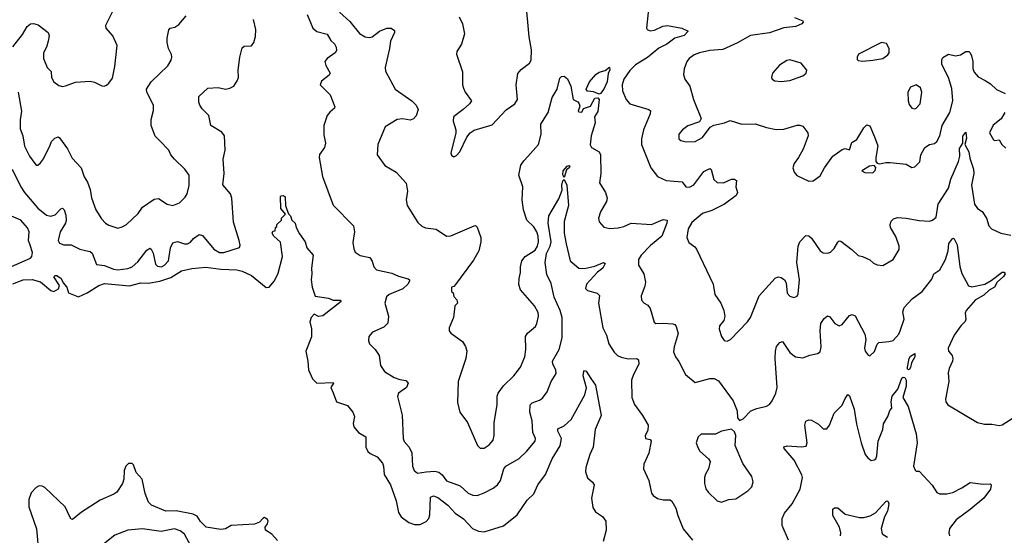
# Model space of a CAD drawing. Extents: x 2133489 to 2292442, y 756223 to 916462.
# Tile 210 of 256: x 2177881 to 2184650, y 845829 to 849373. Entities that reach past the tile are written whole.
import ezdxf

# ---------------------------------------------------------------- set-up
doc = ezdxf.new("R2010")
doc.units = 0

msp = doc.modelspace()

# ---------------------------------------------------------------- linework, layer by layer
at = {"layer": '0CON20XD'}
for points in [[(2180902.3, 849392.3), (2180926, 849345), (2180940, 849275), (2180918.8, 849205), (2180886.7, 849155), (2180883.3, 849135), (2180924.2, 849015), (2180925.9, 848925.9), (2180931.7, 848901.7), (2180943.8, 848875), (2180986.7, 848815), (2180973.3, 848795), (2180930, 848755), (2180864.2, 848705), (2180860.8, 848675), (2180878.8, 848615), (2180878.8, 848595), (2180844.4, 848454.4), (2180850.6, 848440.6), (2180865, 848430), (2180885, 848438.8), (2180905.8, 848465), (2180953.9, 848566.1), (2180977.5, 848595), (2181005, 848613.3), (2181128.8, 848651.2), (2181225, 848753.3), (2181255.9, 848774.1), (2181285.7, 848794.3), (2181303.8, 848825), (2181294.4, 848925), (2181305, 849003.8), (2181329.1, 849030.9), (2181385.5, 849074.5), (2181398, 849095), (2181400.5, 849165), (2181384.6, 849255), (2181361.3, 849505)], [(2182211.1, 849515), (2182190, 849315), (2182194, 849305), (2182215, 849297.1), (2182245, 849301.1), (2182301.7, 849328.3), (2182335, 849333.3), (2182433.6, 849313.6), (2182477.5, 849295), (2182448.6, 849265), (2182384.8, 849245.2), (2182329.4, 849205), (2182275, 849176.1), (2182197, 849113), (2182115, 849061.8), (2182075, 849024.4), (2182033.2, 848965), (2182022.8, 848925), (2182025.5, 848885), (2182051.1, 848825), (2182075, 848794.2), (2182205, 848755.8), (2182217.1, 848747.1), (2182214.4, 848725), (2182170.6, 848615), (2182155.7, 848555), (2182155.8, 848515), (2182220.6, 848355), (2182265, 848294.2), (2182325, 848268), (2182435, 848257.5), (2182460.8, 848225), (2182485, 848222.7), (2182515, 848236.9), (2182585, 848328.9), (2182625, 848350.8), (2182635, 848342.5), (2182654.1, 848274.1), (2182675, 848252.7), (2182718.3, 848251.7), (2182775, 848276.9), (2182795.7, 848275.7), (2182808.1, 848268.1), (2182804.4, 848225), (2182815.5, 848185), (2182806.9, 848165), (2182725.3, 848104.7), (2182638.1, 848061.9)], [(2177835, 849185.7), (2177899.8, 849270.2), (2177932, 849325), (2177955, 849343.8), (2177975, 849346.2), (2178007.1, 849337.1), (2178077.5, 849285), (2178083.1, 849265), (2178076.7, 849225), (2178065.6, 849185), (2178045.8, 849145), (2178043.8, 849105), (2178070, 849045), (2178097.7, 849017.7), (2178098.8, 848975), (2178115.9, 848945.9), (2178149.5, 848919.5), (2178175, 848914), (2178195, 848919.2), (2178265, 848944), (2178365, 848951.2), (2178395, 848943.3), (2178445, 848917.5), (2178463, 848917), (2178478.3, 848921.7), (2178493.9, 848936.1), (2178518.3, 848971.7), (2178535, 849050), (2178550.8, 849195), (2178521.2, 849261.2), (2178476.2, 849315), (2178473.8, 849335), (2178524.2, 849435.8)], [(2178845, 848540), (2178811.7, 848571.7), (2178786, 848645), (2178785.9, 848685.9), (2178802.1, 848747.9), (2178802.2, 848785), (2178755.6, 848875), (2178753.1, 848895), (2178785.6, 848945), (2178898.6, 849055), (2178922.5, 849095), (2178928, 849115), (2178924.1, 849134.1), (2178904, 849175), (2178894, 849215), (2178894, 849245), (2178906.4, 849303.6), (2178916.4, 849313.6), (2178947.7, 849322.3), (2178975, 849340), (2179025, 849400)], [(2179858.3, 849408.3), (2179895.4, 849315.4), (2179925, 849291.1), (2179995, 849273.6), (2180020.1, 849230.1), (2180046.1, 849206.1), (2180057.6, 849185), (2180058.3, 849161.7), (2180050.9, 849145), (2179994.2, 849105.8), (2179980, 849085), (2179985, 849057.5), (2180015.7, 849004.3), (2180007.9, 848992.1), (2179955, 848951.2), (2179946.2, 848925), (2180016.6, 848856.6), (2180048, 848775), (2180045.8, 848764.2), (2180012.3, 848737.7), (2179995.8, 848714.2), (2179971.2, 848645), (2179972.3, 848582.3), (2179983.8, 848525), (2179976, 848495), (2179943.2, 848446.8), (2179939.2, 848425), (2179962.5, 848295), (2180035, 848098.8), (2180175.7, 847955), (2180183.1, 847915), (2180172.4, 847842.4), (2180178.3, 847798.3), (2180188, 847775), (2180221.7, 847751.7), (2180287.9, 847737.9), (2180305, 847713.3), (2180315.7, 847675), (2180334.6, 847654.6), (2180440.5, 847630.5)], [(2180080, 849425), (2180149.6, 849359.6), (2180217.9, 849277.9), (2180255, 849254.3), (2180285, 849250), (2180303.3, 849255), (2180355, 849292.9), (2180405, 849315.7), (2180433.9, 849313.9), (2180458.3, 849298.3), (2180458.8, 849285), (2180430, 849225), (2180424.2, 849174.2), (2180394, 849045), (2180395, 849020), (2180462.5, 848895), (2180577.5, 848815), (2180606.1, 848786.1), (2180620, 848755), (2180607.3, 848712.7), (2180588.8, 848691.2), (2180565, 848681.2), (2180515, 848692), (2180475, 848685.7), (2180394.5, 848635.5), (2180342.5, 848515), (2180338.8, 848445), (2180391.7, 848371.7), (2180468.8, 848325), (2180538.3, 848248.3), (2180546, 848195), (2180538, 848135), (2180545.9, 848095.9), (2180618.3, 847978.3), (2180645, 847953.3), (2180671.7, 847941.7), (2180745, 847933.3), (2180815, 847883.8), (2180843.9, 847886.1), (2181005, 847956.7), (2181015, 847957.5), (2181026.1, 847946.1), (2181051.2, 847875), (2181051.2, 847845), (2181037.5, 847785), (2181000.9, 847719.1), (2180876.7, 847553.3), (2180865, 847540), (2180850, 847535), (2180850, 847505), (2180860, 847495), (2180865, 847470), (2180887, 847447), (2180890, 847425), (2180873.6, 847406.4), (2180862.5, 847325), (2180834.4, 847255), (2180834.3, 847235), (2180845, 847218), (2180925, 847160.8), (2180946.2, 847126.2), (2180954.5, 847095), (2180947, 847043), (2180895.6, 846885), (2180890.5, 846740.5), (2180906, 846675), (2180959.2, 846605), (2181029.2, 846445), (2181047, 846427), (2181075, 846428.1), (2181109.5, 846450.5), (2181135, 846482), (2181143.3, 846515), (2181144, 846605), (2181164, 846725), (2181164.4, 846785), (2181170, 846805), (2181207.1, 846855), (2181279.2, 846925), (2181324.7, 846985.3), (2181353.5, 847055), (2181360, 847105), (2181358.8, 847195), (2181373, 847217), (2181426, 847265), (2181437.1, 847285), (2181447.9, 847335), (2181445, 847360), (2181420, 847405), (2181324.2, 847515), (2181312.1, 847552.1), (2181314.3, 847595), (2181324.4, 847635), (2181323.1, 847675), (2181333.8, 847716.2), (2181356, 847744), (2181425, 847787.7), (2181440.5, 847815), (2181446.7, 847845), (2181445.2, 847885), (2181435.8, 847915), (2181415, 847948.5), (2181367.8, 847995), (2181343.6, 848065), (2181336.2, 848135), (2181340, 848225), (2181311.8, 848305), (2181327, 848373), (2181346.3, 848403.7), (2181375, 848432.5), (2181448.8, 848515), (2181465.5, 848585), (2181464.6, 848655), (2181514.7, 848735), (2181541.2, 848838.8), (2181576.9, 848895), (2181595, 848970.8), (2181605, 848981.8), (2181625, 848984.5), (2181646.4, 848966.4), (2181669.5, 848915), (2181685.4, 848825.4), (2181717.6, 848807.6), (2181727.5, 848795), (2181730.9, 848779.1), (2181721.4, 848745), (2181725, 848740), (2181745, 848738), (2181757.7, 848762.3), (2181805, 848779.2), (2181835, 848834), (2181855, 848836), (2181865.3, 848825.3), (2181855, 848742), (2181833.5, 848705), (2181837.2, 848665), (2181809.6, 848575), (2181802.9, 848512.9), (2181812.5, 848495), (2181864.2, 848464.2), (2181874.2, 848445), (2181875.7, 848315), (2181867.5, 848252.5), (2181908, 848185), (2181918.8, 848145), (2181915.9, 848124.1), (2181875, 848052.5), (2181860.5, 848009.5), (2181863.6, 847983.6), (2181897.6, 847947.6), (2181937.9, 847937.9), (2181995, 847942.7), (2182035, 847952.2), (2182085, 847974.3), (2182225, 847964.4), (2182305, 847998.6), (2182332.5, 847995), (2182330.8, 847975), (2182295.7, 847885), (2182218.7, 847821.3), (2182152.5, 847755), (2182135.8, 847725), (2182134.2, 847685), (2182170.8, 847625), (2182182.3, 847567.7), (2182178.8, 847541.2), (2182153.8, 847475), (2182156.2, 847445), (2182173.3, 847425), (2182199.5, 847409.5), (2182215, 847387.5), (2182243, 847293), (2182255, 847284), (2182305, 847287.8), (2182371.2, 847281.2), (2182385, 847276.7), (2182394.1, 847264.1), (2182408.6, 847215), (2182379.2, 847125), (2182375, 847090), (2182388.8, 847055), (2182412.7, 847022.7), (2182458.8, 846935), (2182525, 846878.8), (2182625.9, 846905.9), (2182655, 846905.8), (2182685, 846891.2), (2182785, 846752.5), (2182813.3, 846685), (2182816.7, 846635), (2182828.3, 846618.3), (2182855, 846630), (2182907.5, 846685), (2182948.8, 846701.2), (2183014.3, 846715.7), (2183035, 846728.8), (2183055, 846753.3), (2183079.2, 846805), (2183088.1, 846845), (2183073.6, 847043.6), (2183075.8, 847095), (2183084.3, 847125.7), (2183107.5, 847155), (2183125, 847160), (2183175, 847086.2), (2183215, 847056), (2183265, 847048.8), (2183314, 847066), (2183365, 847077.5), (2183385, 847090), (2183390, 847125), (2183382.9, 847235), (2183388, 847285), (2183410.3, 847319.7), (2183435, 847336.7), (2183449.5, 847329.5), (2183485, 847283.8), (2183515, 847267.5), (2183535, 847277.5), (2183585, 847338.8), (2183605, 847346.2), (2183625, 847337.5), (2183690.7, 847210.7), (2183697.1, 847175), (2183689.4, 847115), (2183693.1, 847095), (2183715, 847066.7), (2183725, 847062.5), (2183757.3, 847092.7), (2183775, 847142.5), (2183787.5, 847155), (2183855, 847160), (2183885, 847168.8), (2183925, 847212), (2183935, 847233.3), (2183960.5, 847315), (2183952.2, 847365), (2183960.6, 847395), (2184015.9, 847454.1), (2184085.5, 847504.5), (2184150.7, 847589.3), (2184166, 847625), (2184206.8, 847653.2), (2184244.4, 847725), (2184264.6, 847785), (2184268.2, 847835), (2184295, 847872), (2184305, 847866.7), (2184326.7, 847825), (2184345, 847677.5), (2184357.8, 847627.8), (2184403.9, 847543.9), (2184426.2, 847536.2), (2184515, 847554.5), (2184559.8, 847580.2), (2184635, 847636.9), (2184648.3, 847638.3), (2184655.3, 847625), (2184645, 847606.7), (2184600.5, 847569.5), (2184581.9, 847535), (2184545, 847514.3), (2184509.9, 847480.1), (2184452.1, 847447.9), (2184387.3, 847375), (2184380.5, 847355), (2184385.7, 847315), (2184381.7, 847298.3), (2184351.6, 847268.4), (2184305.5, 847205), (2184264, 847115), (2184266.2, 847095), (2184290.8, 847065), (2184296.7, 847045), (2184294.4, 847025), (2184271.1, 846975), (2184264.4, 846945), (2184268.6, 846885), (2184245.8, 846764.2), (2184248.6, 846745), (2184260.8, 846725), (2184465, 846604.2), (2184513, 846593), (2184565, 846593.1), (2184615, 846584.4), (2184635, 846588.6), (2184710, 846635)], [(2183208.5, 849388.5), (2183264, 849365), (2183266.2, 849355), (2183258.6, 849345), (2183216, 849326), (2183135, 849317.4), (2183035, 849281.8), (2182905, 849263.5), (2182815, 849213.1), (2182715, 849167.8), (2182625, 849161.1), (2182554.6, 849145.4), (2182518.6, 849131.4), (2182482.5, 849105), (2182467.1, 849085), (2182448.1, 849035), (2182444.4, 848995), (2182454.4, 848965), (2182489.1, 848915), (2182512.5, 848825), (2182566.1, 848693.9), (2182555, 848670), (2182475, 848644.4), (2182437.5, 848615), (2182412.9, 848585), (2182412.5, 848555), (2182425, 848542), (2182463.7, 848533.7), (2182523.6, 848536.4), (2182575, 848563.8), (2182628.8, 848635), (2182652.2, 848647.8), (2182727, 848663), (2182765, 848678.8), (2182845, 848654), (2182936.6, 848656.6), (2183015, 848631.9), (2183081.2, 848618.8), (2183135, 848621.4), (2183225, 848647.5), (2183245, 848648), (2183265, 848640), (2183300, 848595), (2183300.8, 848575), (2183266.3, 848483.7), (2183235.7, 848425), (2183206, 848385), (2183196.2, 848355), (2183206.2, 848325), (2183222.7, 848302.7), (2183305, 848262.5), (2183335, 848266.2), (2183385, 848300), (2183414, 848355), (2183470, 848435), (2183535, 848480), (2183555, 848487.5), (2183585, 848477.5), (2183601.7, 848528.3), (2183635, 848550), (2183685, 848630), (2183705, 848650), (2183725, 848642.5), (2183758.1, 848568.1), (2183780, 848505), (2183766.7, 848425), (2183767, 848397), (2183775, 848387.5), (2183795, 848381.2), (2183835, 848392), (2183865, 848392), (2183975, 848378.8), (2184015, 848358), (2184035, 848361.2), (2184068, 848395), (2184076.7, 848445), (2184103.3, 848495), (2184135, 848514), (2184169.1, 848520.9), (2184185.7, 848535), (2184205.5, 848575), (2184221.9, 848645), (2184274.6, 848735.4), (2184296.2, 848815), (2184289.8, 848899.8), (2184265.9, 848975), (2184221.1, 849065), (2184221.2, 849098.8), (2184227, 849113), (2184265, 849135.7), (2184315, 849123.3), (2184347.9, 849132.1), (2184385, 849154), (2184405, 849153.8), (2184415.7, 849145.7), (2184424.4, 849125), (2184432.5, 849085), (2184433, 849037), (2184443.1, 849013.1), (2184470.7, 848980.7), (2184518, 848955), (2184555, 848932.5), (2184595, 848892), (2184655, 848866.2)], [(2177830, 848345), (2177888.2, 848225), (2177913.3, 848185), (2178005, 848077.3), (2178065, 848029.6), (2178095, 848021.5), (2178125, 848032.5), (2178165, 848073.8), (2178175, 848076.7), (2178187, 848067), (2178199.3, 848029.3), (2178200.4, 847995), (2178195.4, 847975), (2178160, 847915), (2178145.6, 847855), (2178155, 847836), (2178185, 847825.8), (2178235, 847824.2), (2178295, 847794.4), (2178334.4, 847785.6), (2178365, 847778.6), (2178378.3, 847768.3), (2178410, 847690), (2178465, 847683.2), (2178525, 847658.7), (2178555, 847654.1), (2178625, 847663.3), (2178655.5, 847675), (2178692.6, 847707.4), (2178755, 847788.8), (2178775, 847803.3), (2178785, 847796.2), (2178798.3, 847768.3), (2178815, 847691.4), (2178828, 847678), (2178855, 847674.6), (2178877.8, 847685), (2178905.2, 847714.8), (2178918.2, 847805), (2178935, 847838.9), (2178965, 847848.5), (2179015, 847831.9), (2179035, 847831.4), (2179055, 847844.2), (2179075, 847869.4), (2179115, 847896.7), (2179138.8, 847888.8), (2179216.4, 847796.4), (2179255, 847772.1), (2179285, 847772.9), (2179393.3, 847806.7), (2179396.4, 847823.6), (2179390.6, 847855), (2179351.7, 847981.7), (2179340.5, 848145), (2179329.5, 848175), (2179277.8, 848237.8), (2179285.8, 848315), (2179280.8, 848415), (2179294.4, 848475), (2179288.1, 848575), (2179270.3, 848600.3), (2179195.9, 848645.9), (2179182, 848715), (2179135, 848761.2), (2179120, 848785), (2179113.6, 848806.4), (2179113.3, 848845), (2179175, 848901.2), (2179245, 848905.7), (2179295, 848896.2), (2179325, 848901.2), (2179352.5, 848915), (2179377, 848953), (2179386, 848975), (2179382, 849025), (2179394.4, 849115), (2179410, 849180), (2179425, 849191.2), (2179475, 849194.2), (2179490.6, 849215), (2179503.2, 849256.8), (2179504.4, 849305), (2179487.9, 849375)], [(2183675, 849087.5), (2183745, 849094), (2183815, 849106.7), (2183849.3, 849130.7), (2183857.5, 849145), (2183857.5, 849175), (2183840, 849210), (2183805, 849216.2), (2183647.5, 849135), (2183637.5, 849115), (2183638.3, 849098.3), (2183645, 849092.5), (2183675, 849087.5)], [(2183115, 848947.1), (2183175, 848954.2), (2183265, 848986.7), (2183286.7, 849005), (2183292.5, 849025), (2183252.5, 849075), (2183175, 849096.2), (2183155, 849093.3), (2183105, 849059.2), (2183056, 849005), (2183050, 848975), (2183055, 848963.8), (2183072.4, 848952.4), (2183115, 848947.1)], [(2181865, 848860), (2181825, 848877.5), (2181785, 848881.2), (2181774.3, 848895), (2181797.5, 848945), (2181841.2, 848995), (2181865, 849012.3), (2181907, 849023), (2181935.8, 849045.8), (2181937.7, 849027.7), (2181927.6, 849002.4), (2181919.6, 848945), (2181897.6, 848895), (2181875, 848864.4), (2181865, 848860)], [(2184035, 848760), (2184045, 848764), (2184072.2, 848795), (2184082.5, 848875), (2184074, 848905), (2184045, 848926), (2184005, 848910), (2183987.5, 848875), (2183987.8, 848815), (2183995, 848788.8), (2184015, 848765.8), (2184035, 848760)], [(2177869.7, 848875), (2177894.7, 848745), (2177883.5, 848683.5), (2177883.6, 848623.6), (2177902.9, 848575), (2177915, 848503.3), (2177948, 848435), (2177985, 848383.3), (2177995, 848373.3), (2178005, 848373.3), (2178025, 848388.8), (2178045, 848416.2), (2178090.4, 848509.6), (2178100, 848535), (2178121.7, 848558.3), (2178145, 848568), (2178155, 848560), (2178210.6, 848485), (2178241.1, 848421.1), (2178304.2, 848355), (2178323.4, 848293.4), (2178348, 848255), (2178366.4, 848206.4), (2178375, 848147.5), (2178404.2, 848065), (2178443, 848003), (2178470, 847975), (2178495, 847960), (2178555, 847940.8), (2178585, 847948), (2178615, 847966.2), (2178695, 848041.2), (2178726.3, 848083.7), (2178805, 848140), (2178835, 848142.9), (2178895, 848103.8), (2178935, 848096.7), (2178980, 848115), (2179017.9, 848152.1), (2179033, 848177), (2179047, 848233), (2179046.2, 848305), (2179016.2, 848345), (2178945, 848413.3), (2178920, 848445), (2178905.8, 848475.8), (2178845, 848540)], [(2184653.8, 848735), (2184628.3, 848691.7), (2184573.2, 848646.8), (2184548.8, 848595), (2184575, 848547.5), (2184585, 848543.3), (2184615, 848547.5), (2184633.3, 848515), (2184659.4, 848489.4)], [(2182638.1, 848061.9), (2182575, 848040), (2182501.7, 847978.3), (2182476.7, 847935), (2182467.1, 847875), (2182480.6, 847840.6), (2182522.2, 847812.2), (2182534.2, 847795), (2182647.5, 847555), (2182660, 847485), (2182702, 847425), (2182721.2, 847375), (2182728.3, 847331.7), (2182721.2, 847305), (2182692.3, 847267.7), (2182690, 847245), (2182706, 847195), (2182725, 847168.8), (2182745, 847162), (2182766.7, 847175), (2182885, 847296.2), (2182905, 847326.7), (2182964.3, 847475), (2183075, 847595.8), (2183095, 847604.2), (2183115, 847600.8), (2183138.8, 847585), (2183150, 847565), (2183156.7, 847493.3), (2183175, 847471.4), (2183203.2, 847463.2), (2183225, 847472.5), (2183232.2, 847487.8), (2183241.1, 847585), (2183222.5, 847705), (2183233, 847817), (2183244.2, 847845.8), (2183285, 847890), (2183305, 847886.2), (2183325, 847870), (2183382.9, 847785), (2183405, 847770.6), (2183435, 847768.9), (2183455, 847775.7), (2183480.6, 847799.4), (2183505.6, 847844.4), (2183515, 847852), (2183525, 847850.8), (2183605, 847791.9), (2183645, 847752.5), (2183675, 847746.2), (2183725, 847723.3), (2183750, 847700), (2183775, 847687.1), (2183815, 847682.5), (2183885.4, 847724.6), (2183926.4, 847793.6), (2183926.9, 847816.9), (2183905, 847883.3), (2183868, 847945), (2183864, 847965), (2183871.2, 847988.8), (2183887.5, 848005), (2183915, 848012.5), (2183975, 848008.9), (2184065, 847993.1), (2184135, 847988), (2184155.7, 847994.3), (2184181.2, 848015), (2184194.6, 848105.4), (2184266.2, 848213.8), (2184282.4, 848277.6), (2184335, 848398), (2184344, 848435), (2184342.7, 848487.3), (2184364.3, 848525), (2184365, 848573.3), (2184385, 848600), (2184389.2, 848559.2), (2184379.2, 848515), (2184406.5, 848465), (2184411.8, 848421.8), (2184438, 848345), (2184440, 848315), (2184424.6, 848235), (2184444.1, 848104.1), (2184465, 848075.6), (2184497.5, 848055), (2184527.7, 848007.7), (2184542.9, 847955), (2184562, 847935), (2184625, 847905.6), (2184695, 847891.4)], [(2181625, 848287.5), (2181615, 848307.5), (2181616.2, 848335), (2181645, 848366), (2181659.5, 848369.5), (2181663.3, 848365), (2181657.5, 848355), (2181640, 848340), (2181625, 848287.5)], [(2183745, 848320), (2183762.7, 848337.3), (2183766.1, 848356.1), (2183755, 848370), (2183724.1, 848365.9), (2183670, 848335), (2183691.7, 848321.7), (2183745, 848320)], [(2180440.5, 847630.5), (2180485, 847609.4), (2180550.7, 847590.7), (2180560, 847585), (2180561.9, 847575), (2180550, 847555), (2180515, 847523.6), (2180421.2, 847485), (2180402, 847468), (2180391.1, 847425), (2180416.7, 847335), (2180412.1, 847287.9), (2180385, 847258.6), (2180305.6, 847224.4), (2180282, 847195), (2180278.8, 847165), (2180286.2, 847145), (2180325.5, 847105.5), (2180352.5, 847065), (2180361.9, 846995), (2180389.2, 846955), (2180455, 846912.5), (2180495, 846898.8), (2180535, 846893.3), (2180552.5, 846875), (2180540, 846845), (2180486.2, 846805), (2180477.7, 846782.3), (2180510, 846655), (2180517.1, 846495), (2180524.5, 846474.5), (2180558, 846435), (2180577.1, 846395), (2180580.6, 846305), (2180593.4, 846273.4), (2180615, 846255.8), (2180675.4, 846264.6), (2180735, 846268.8), (2180762.7, 846262.7), (2180784.7, 846244.7), (2180815, 846203.6), (2180908.3, 846168.3), (2180965, 846119.2), (2180995.9, 846104.1), (2181025, 846102.5), (2181075, 846120.8), (2181135, 846151.9), (2181165, 846175.6), (2181186.2, 846205), (2181209.4, 846285), (2181222.5, 846305), (2181315, 846357.5), (2181365.9, 846404.1), (2181424.3, 846475), (2181426.9, 846495), (2181408.5, 846535), (2181403.8, 846615), (2181387.1, 846675), (2181390, 846725), (2181405, 846740), (2181455, 846757.5), (2181475, 846771.4), (2181507.8, 846815), (2181534.4, 846885), (2181568.3, 846941.7), (2181565.7, 846965), (2181545.6, 847005), (2181544.5, 847025), (2181589.2, 847105), (2181611.1, 847185), (2181610.6, 847325), (2181596.4, 847375), (2181555, 847465.8), (2181535, 847559.4), (2181505, 847622.5), (2181494.2, 847705), (2181501.9, 847765), (2181527.1, 847815), (2181534, 847845), (2181514.8, 847975), (2181518.2, 848025), (2181588.1, 848141.9), (2181609.4, 848200.6), (2181607.3, 848235), (2181615, 848266.2), (2181625, 848273.3), (2181643.3, 848235), (2181653.6, 848095), (2181624.7, 847985.3), (2181624.2, 847905), (2181637.8, 847832.2), (2181666.2, 847716.2), (2181725, 847665.8), (2181765, 847661.5), (2181835, 847678.2), (2181895, 847704.3), (2181905, 847697.5), (2181889.6, 847665), (2181852.7, 847637.3), (2181778.5, 847555), (2181771.9, 847525), (2181785, 847512.2), (2181852.1, 847492.1), (2181868.1, 847478.1), (2181861.1, 847425), (2181890.6, 847255), (2181914, 847205), (2181931.2, 847145), (2181967.4, 847087.4), (2181990.8, 847065), (2182015, 847053.1), (2182065, 847041.5), (2182124.4, 847044.4), (2182135.5, 847035.5), (2182136.4, 847005), (2182100, 846935), (2182087.8, 846895), (2182090, 846775), (2182107.3, 846727.3), (2182162.2, 846652.2), (2182201.9, 846585), (2182200, 846550), (2182180, 846515), (2182183.3, 846495), (2182216.1, 846486.1), (2182222.5, 846475), (2182205.6, 846394.4), (2182172.7, 846317.3), (2182168.8, 846285), (2182205.8, 846205.8), (2182225, 846117.5), (2182235, 846101.2), (2182265, 846082.5), (2182305, 846073.3), (2182352.1, 846072.1), (2182365, 846062.5), (2182392.7, 846015), (2182405.6, 845965), (2182442.4, 845872.4), (2182505.3, 845795.3)], [(2177835, 847557.8), (2177905, 847584.2), (2177967.3, 847587.3), (2178025, 847571.6), (2178095, 847510.5), (2178116.4, 847503.6), (2178147.6, 847522.4), (2178156, 847545), (2178116, 847605), (2178125, 847614), (2178136, 847614), (2178166.7, 847595), (2178180, 847565), (2178204.4, 847535), (2178216.2, 847495), (2178285, 847468.2), (2178345, 847494.7), (2178425, 847545.3), (2178465, 847559.4), (2178635, 847542.5), (2178713.8, 847565), (2178765, 847562.6), (2178845, 847575.2), (2178919.2, 847600.8), (2178993.4, 847646.6), (2179065, 847661.6), (2179161.7, 847671.7), (2179265, 847658), (2179375, 847652.8), (2179410, 847645), (2179474.4, 847615), (2179575, 847532.7), (2179596, 847534), (2179632.7, 847577.3), (2179658.4, 847631.6), (2179688.9, 847745), (2179673.3, 847843.3), (2179628.8, 847885), (2179617.5, 847905), (2179621.7, 847918.3), (2179638.3, 847921.7), (2179640, 847945), (2179648.3, 847951.7), (2179650, 847965), (2179680, 847995), (2179681.7, 848008.3), (2179707.5, 848035), (2179677.5, 848075), (2179673.8, 848156.2), (2179677.5, 848162.5), (2179695, 848163.3), (2179706, 848156), (2179707.5, 848095), (2179718.3, 848068.3), (2179729.3, 848039.3), (2179743.9, 848023.9), (2179751.2, 847995), (2179774, 847975), (2179780.8, 847945), (2179805, 847900), (2179844.4, 847845), (2179854.4, 847805), (2179898.9, 847755), (2179886.2, 847665), (2179890.5, 847625), (2179884.6, 847584.6), (2179891.4, 847535), (2179913.5, 847473.5), (2180005, 847459.4), (2180035, 847446), (2180085, 847445.7), (2180090, 847435), (2179965, 847337.5), (2179935, 847333.8), (2179905, 847348.8), (2179885, 847326.2), (2179875.8, 847295), (2179888.3, 847248.3), (2179887.3, 847192.7), (2179849.2, 847095), (2179862.9, 847025), (2179865.9, 846965.9), (2179893.8, 846905), (2179923.9, 846873.9), (2180035, 846880), (2180037.5, 846875), (2180020, 846845), (2180037.1, 846807.1), (2180060, 846745), (2180135, 846722), (2180171.2, 846675), (2180182.5, 846645), (2180173.4, 846596.6), (2180177.3, 846575), (2180210.8, 846535), (2180260.6, 846505), (2180261.8, 846435), (2180273.5, 846405), (2180290, 846390), (2180338.7, 846368.7), (2180374.7, 846324.7), (2180381.8, 846305), (2180386.2, 846246.2), (2180430, 846175), (2180468.2, 846065), (2180484.2, 845985), (2180503.8, 845955), (2180556.6, 845916.6), (2180595, 845902.5), (2180635, 845903.5), (2180675, 845923.6), (2180692.9, 845945), (2180701.4, 845968.6), (2180705, 846090), (2180725, 846101.1), (2180755, 846088.2), (2180825, 846036), (2180875, 845980.7), (2180931.4, 845941.4), (2180995, 845876.2), (2181035, 845856.2), (2181075, 845852.1), (2181206.4, 845893.6), (2181300.8, 845969.2), (2181370.2, 846069.8), (2181415.3, 846114.7), (2181443.8, 846176.2), (2181495, 846245.8), (2181542.7, 846355), (2181596.2, 846443.8), (2181606.1, 846495), (2181581.5, 846545), (2181580.5, 846559.5), (2181625, 846582.2), (2181671.1, 846625), (2181766.9, 846795), (2181777, 846843), (2181754.3, 846924.3), (2181760, 846955), (2181765, 846962.5), (2181775, 846956.7), (2181806.4, 846906.4), (2181840.6, 846860.6), (2181877.6, 846652.4), (2181836.1, 846555), (2181824.6, 846435), (2181801.1, 846385), (2181773.5, 846295), (2181770, 846265), (2181784.6, 846224.6), (2181818.8, 846195), (2181829.2, 846175), (2181811.4, 846085), (2181820.3, 846020.3), (2181840, 845990), (2181888.3, 845958.3), (2181910, 845925), (2181911.9, 845865), (2181891.1, 845785)], [(2177824.7, 847675.3), (2177956.2, 847733.8), (2177965.6, 847745), (2177968.3, 847771.7), (2177953.2, 847823.2), (2177942.3, 847855), (2177946, 847915), (2177935, 847941.1), (2177889.5, 847995), (2177825, 848021.9)], [(2183995, 846966.7), (2183985, 846970), (2183983.3, 846985), (2183994.6, 847045), (2184005, 847060), (2184035, 847077.5), (2184035.6, 847055), (2184011.2, 847015), (2184005, 846982.5), (2183995, 846966.7)], [(2183166.9, 845795), (2183123.1, 845895), (2183122.9, 845945), (2183139.1, 845980.9), (2183192, 846045), (2183246.2, 846145), (2183262, 846225), (2183257.5, 846245), (2183205.2, 846345.2), (2183137.5, 846425), (2183134.3, 846435.7), (2183157, 846443), (2183255, 846435.7), (2183287.9, 846442.1), (2183295.6, 846465), (2183277.5, 846585), (2183285, 846612.5), (2183305, 846623.3), (2183325, 846620), (2183372.4, 846592.4), (2183405, 846560), (2183430, 846560), (2183448.8, 846585), (2183481.3, 846668.7), (2183535, 846724), (2183555, 846770), (2183575, 846796.7), (2183585, 846786.7), (2183616.7, 846695), (2183633.3, 846593.3), (2183666.2, 846465), (2183694.2, 846384.2), (2183710.5, 846360.5), (2183733.9, 846343.9), (2183755, 846346.7), (2183765.7, 846354.3), (2183774, 846375), (2183782.9, 846475), (2183814.4, 846555), (2183819.1, 846595), (2183848.8, 846645), (2183862.5, 846687.5), (2183876.9, 846703.1), (2183872.7, 846745), (2183879.2, 846785), (2183916.8, 846833.2), (2183945, 846908.6), (2183955, 846915.6), (2183965, 846914), (2183974.3, 846895), (2183974.5, 846854.5), (2183953.2, 846775), (2183989.3, 846715), (2184044, 846526), (2184050, 846465), (2184026.2, 846305), (2184037, 846277), (2184045, 846270), (2184065, 846270), (2184153, 846173), (2184185, 846123.3), (2184203.9, 846113.9), (2184255, 846112.9), (2184295, 846123.1), (2184358.8, 846155), (2184415, 846192.5), (2184505, 846180), (2184553.3, 846183.3), (2184560, 846175), (2184554.2, 846145), (2184508.2, 846085), (2184414.4, 846005.6), (2184318.6, 845935), (2184273.8, 845875), (2184268, 845845), (2184272.5, 845825)], [(2182705, 846056.7), (2182725, 846063.8), (2182755, 846074), (2182805, 846080), (2182886.1, 846133.9), (2182915, 846162.5), (2182923, 846197), (2182913.6, 846233.6), (2182851.4, 846321.4), (2182799.2, 846445), (2182803.3, 846515), (2182795, 846540), (2182775, 846557.5), (2182705, 846543.8), (2182665, 846524.2), (2182565, 846524.2), (2182544.3, 846505), (2182532, 846465), (2182542.3, 846432.3), (2182557.7, 846407.7), (2182616.7, 846355), (2182628, 846335), (2182616.9, 846285), (2182595, 846248.8), (2182588.5, 846225), (2182589.5, 846185), (2182599.1, 846149.1), (2182615, 846124.2), (2182675, 846066.7), (2182705, 846056.7)], [(2179653.2, 845793.2), (2179615, 845836), (2179571.2, 845865), (2179568.8, 845885), (2179585, 845907.5), (2179588.8, 845925), (2179585, 845936.7), (2179565, 845950), (2179553.3, 845945), (2179530.8, 845919.2), (2179495.7, 845904.3), (2179335, 845895.6), (2179295, 845872.5), (2179265, 845868.2), (2179163.5, 845883.5), (2179124, 845924), (2179100.5, 845960.5), (2179074.7, 845974.7), (2178956.5, 845996.5), (2178884.8, 845994.8), (2178786.7, 846035), (2178767.3, 846057.3), (2178743.1, 846115), (2178723.6, 846215), (2178680.9, 846260.9), (2178663.6, 846313.6), (2178655, 846322.9), (2178628.3, 846321.7), (2178610, 846305), (2178600, 846275), (2178598, 846215), (2178588, 846185), (2178548, 846125), (2178528.1, 846111.9), (2178435, 846070.8), (2178305, 845988), (2178245, 845936.2), (2178235, 845940), (2178226, 845955), (2178194.6, 846024.6), (2178055, 846156.4), (2178035, 846166.5), (2178015, 846167.8), (2177995, 846156.5), (2177959.3, 846120.7), (2177944.5, 846075), (2177944.4, 846025), (2177996.2, 845873.8), (2178012.3, 845695)], [(2183523.3, 845825), (2183526.7, 845845), (2183517.8, 845885), (2183470.5, 845965), (2183471.5, 846008.5), (2183482.9, 846017.1), (2183505, 846016.9), (2183556.2, 845975), (2183655, 845951.1), (2183685, 845951.1), (2183727.8, 845962.2), (2183765, 845983.1), (2183835, 846060.8), (2183845, 846066), (2183852, 846062), (2183855.5, 846045), (2183847.9, 845995), (2183826.9, 845955), (2183804.4, 845875), (2183809.4, 845839.4), (2183847.5, 845815)], [(2179061, 845751), (2179015, 845835.6), (2178985, 845860.5), (2178945, 845872.7), (2178854.6, 845855.4), (2178725, 845873.5), (2178625, 845863.5), (2178535, 845829.5), (2178445, 845757.5)]]:
    msp.add_lwpolyline(points, dxfattribs=at)

doc.saveas('drawing.dxf')
